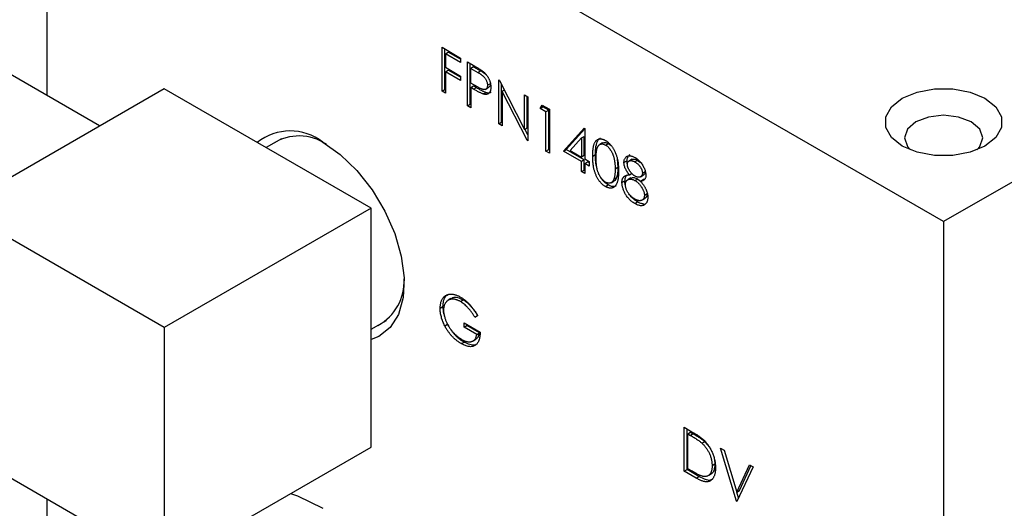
# Model space of a CAD drawing. Header units: inches. Extents: x 5 to 215, y 5 to 165.
# Tile 68 of 74: x 193.44 to 195.97, y 137.8 to 139.06. Entities that reach past the tile are written whole.
import ezdxf

# ---------------------------------------------------------------- set-up
doc = ezdxf.new("R2010")
doc.units = ezdxf.units.IN
doc.header["$LTSCALE"] = 20
doc.header["$MEASUREMENT"] = 0
doc.layers.add('TEXT', color=140, linetype='Continuous', lineweight=25)

msp = doc.modelspace()

# ---------------------------------------------------------------- linework, layer by layer
for p, q in [((198.2845, 139.967), (195.8097, 138.5382)), ((195.8097, 138.5382), (193.5116, 139.8649)), ((193.5116, 139.8649), (193.5116, 138.8616)), ((194.5244, 138.9852), (194.5719, 138.9578)), ((194.5244, 138.8727), (194.5244, 138.9852)), ((194.5315, 138.8768), (194.5315, 138.9811)), ((194.5332, 138.9686), (194.5403, 138.9727)), ((194.5332, 138.9686), (194.5332, 138.934)), ((194.5719, 138.9463), (194.5332, 138.9686)), ((194.5719, 138.9544), (194.5403, 138.9727)), ((193.6467, 138.7835), (193.3759, 138.9399)), ((194.5332, 138.934), (194.5719, 138.9116)), ((194.5719, 138.9578), (194.5719, 138.9463)), ((194.5894, 138.9477), (194.6085, 138.9367)), ((194.5894, 138.8352), (194.5894, 138.9477)), ((194.5965, 138.8393), (194.5965, 138.9436)), ((194.6052, 138.9352), (194.5982, 138.9311)), ((194.6052, 138.9352), (194.623, 138.9249)), ((194.5332, 138.9225), (194.5403, 138.9265)), ((194.5332, 138.9225), (194.5332, 138.8676)), ((194.5719, 138.9001), (194.5332, 138.9225)), ((194.5719, 138.9083), (194.5403, 138.9265)), ((194.5719, 138.9116), (194.5719, 138.9001)), ((194.5982, 138.8936), (194.5982, 138.9311)), ((194.5982, 138.9311), (194.616, 138.9208)), ((194.616, 138.9208), (194.623, 138.9249)), ((194.6152, 138.8835), (194.5982, 138.8936)), ((194.5982, 138.8821), (194.6052, 138.8862)), ((194.6052, 138.8862), (194.6122, 138.8821)), ((194.6477, 138.892), (194.6406, 138.8879)), ((194.6694, 138.9015), (194.6712, 138.9005)), ((194.6694, 138.789), (194.6694, 138.9015)), ((194.6712, 138.9005), (194.7356, 138.7748)), ((194.6764, 138.7931), (194.6764, 138.8903)), ((193.8121, 138.879), (193.2818, 138.5728)), ((194.3424, 138.5728), (193.8121, 138.879)), ((194.5244, 138.8727), (194.5315, 138.8768)), ((194.5332, 138.8676), (194.5244, 138.8727)), ((194.5332, 138.8758), (194.5315, 138.8768)), ((194.5982, 138.8821), (194.5982, 138.8301)), ((194.6051, 138.878), (194.5982, 138.8821)), ((194.6051, 138.878), (194.6122, 138.8821)), ((194.6299, 138.8656), (194.637, 138.8697)), ((194.6349, 138.8771), (194.642, 138.8812)), ((194.6839, 138.8757), (194.6781, 138.8723)), ((194.6781, 138.8723), (194.6781, 138.784)), ((194.7423, 138.7469), (194.6781, 138.8723)), ((194.7356, 138.8633), (194.7443, 138.8583)), ((194.7356, 138.7748), (194.7356, 138.8633)), ((194.7426, 138.7789), (194.7426, 138.8592)), ((194.7443, 138.8583), (194.7443, 138.7458)), ((194.5894, 138.8352), (194.5965, 138.8393)), ((194.5982, 138.8301), (194.5894, 138.8352)), ((194.5982, 138.8383), (194.5965, 138.8393)), ((194.7755, 138.8287), (194.7813, 138.837)), ((194.7755, 138.8287), (194.7826, 138.8328)), ((194.7813, 138.837), (194.7993, 138.8266)), ((194.7826, 138.8328), (194.7843, 138.8352)), ((194.7976, 138.8241), (194.7826, 138.8328)), ((194.7905, 138.8201), (194.7755, 138.8287)), ((194.7976, 138.8241), (194.7905, 138.8201)), ((194.7905, 138.7191), (194.7905, 138.8201)), ((194.7976, 138.7232), (194.7976, 138.8241)), ((194.7993, 138.8266), (194.7993, 138.714)), ((194.6694, 138.789), (194.6764, 138.7931)), ((194.6781, 138.784), (194.6694, 138.789)), ((194.6781, 138.7921), (194.6764, 138.7931)), ((194.7356, 138.7748), (194.7426, 138.7789)), ((194.7443, 138.7609), (194.7368, 138.7755)), ((194.8355, 138.7191), (194.8887, 138.7778)), ((194.8426, 138.7232), (194.8905, 138.7761)), ((194.8817, 138.7528), (194.8888, 138.7569)), ((194.8887, 138.7778), (194.8905, 138.7768)), ((194.8888, 138.708), (194.8888, 138.7569)), ((194.8905, 138.7768), (194.8905, 138.6989)), ((194.1127, 138.7508), (194.0734, 138.7281)), ((194.7423, 138.7469), (194.7443, 138.7481)), ((194.7443, 138.7458), (194.7423, 138.7469)), ((194.8527, 138.7207), (194.8817, 138.7528)), ((194.8817, 138.7528), (194.8817, 138.7039)), ((194.9357, 138.7401), (194.9286, 138.736)), ((194.9433, 138.7347), (194.9504, 138.7388)), ((194.9504, 138.7388), (194.9574, 138.7333)), ((194.7905, 138.7191), (194.7976, 138.7232)), ((194.7993, 138.714), (194.7905, 138.7191)), ((194.7993, 138.7222), (194.7976, 138.7232)), ((194.8355, 138.7191), (194.8426, 138.7232)), ((194.8817, 138.6924), (194.8355, 138.7191)), ((194.8888, 138.6965), (194.8426, 138.7232)), ((194.8527, 138.7207), (194.8817, 138.7039)), ((194.8888, 138.708), (194.8817, 138.7039)), ((194.9104, 138.7061), (194.9175, 138.7101)), ((194.8888, 138.6965), (194.8817, 138.6924)), ((194.8817, 138.6664), (194.8817, 138.6924)), ((194.8888, 138.6705), (194.8888, 138.6965)), ((194.8905, 138.6989), (194.9017, 138.6924)), ((194.8905, 138.6874), (194.8975, 138.6914)), ((194.8905, 138.6874), (194.8905, 138.6614)), ((194.9017, 138.6809), (194.8905, 138.6874)), ((194.9017, 138.689), (194.8975, 138.6914)), ((194.9017, 138.6924), (194.9017, 138.6809)), ((194.9732, 138.6991), (194.975, 138.677)), ((194.9904, 138.6902), (194.9975, 138.6943)), ((195.0114, 138.6981), (195.0044, 138.6941)), ((195.0255, 138.6954), (195.0185, 138.6914)), ((195.0255, 138.6954), (195.0332, 138.6898)), ((194.8817, 138.6664), (194.8888, 138.6705)), ((194.8905, 138.6614), (194.8817, 138.6664)), ((194.8905, 138.6696), (194.8888, 138.6705)), ((194.975, 138.677), (194.9679, 138.6729)), ((195.0046, 138.6582), (195.0117, 138.6623)), ((195.0325, 138.653), (195.0396, 138.6571)), ((195.0379, 138.6629), (195.0449, 138.667)), ((194.943, 138.6282), (194.9501, 138.6322)), ((194.9575, 138.638), (194.9645, 138.6421)), ((194.9713, 138.6509), (194.9642, 138.6468)), ((194.9854, 138.6384), (194.9925, 138.6425)), ((195.0083, 138.6503), (195.0012, 138.6462)), ((195.0261, 138.6475), (195.019, 138.6434)), ((195.0261, 138.6475), (195.033, 138.6421)), ((195.0328, 138.6419), (195.0398, 138.646)), ((195.0429, 138.606), (195.0499, 138.6101)), ((195.0498, 138.6125), (195.0499, 138.6101)), ((195.0184, 138.5847), (195.0254, 138.5888)), ((195.036, 138.593), (195.0431, 138.597)), ((193.8121, 138.2667), (193.2818, 138.5728)), ((194.3424, 138.5728), (193.8121, 138.2667)), ((194.3424, 137.9604), (194.3424, 138.5728)), ((195.8097, 138.5382), (195.8097, 134.4555)), ((194.547, 138.3408), (194.5399, 138.3367)), ((194.5716, 138.3333), (194.5786, 138.3374)), ((194.5265, 138.3199), (194.5195, 138.3158)), ((194.3424, 138.2622), (194.3816, 138.2848)), ((194.5807, 138.279), (194.6219, 138.2552)), ((194.5807, 138.2675), (194.5807, 138.279)), ((194.6081, 138.2934), (194.6152, 138.2975)), ((194.6156, 138.2973), (194.6081, 138.2934)), ((193.8121, 138.2667), (193.8121, 137.6543)), ((194.5314, 138.271), (194.5385, 138.2751)), ((194.5807, 138.2675), (194.5877, 138.2716)), ((194.6131, 138.2487), (194.5807, 138.2675)), ((194.5877, 138.2716), (194.5877, 138.2749)), ((194.6202, 138.2528), (194.5877, 138.2716)), ((194.6131, 138.2487), (194.6202, 138.2528)), ((194.5736, 138.2254), (194.5807, 138.2295)), ((194.6037, 138.2324), (194.6108, 138.2365)), ((195.1451, 138.0109), (195.1648, 137.9995)), ((195.1451, 137.8983), (195.1451, 138.0109)), ((195.1522, 137.9024), (195.1522, 138.0068)), ((195.1539, 137.9943), (195.1609, 137.9984)), ((195.1539, 137.9048), (195.1539, 137.9943)), ((195.1539, 137.9943), (195.1607, 137.9903)), ((195.1678, 137.9944), (195.1607, 137.9903)), ((195.1609, 137.9984), (195.1678, 137.9944)), ((193.2818, 137.9604), (193.8121, 137.6543)), ((193.8121, 137.6543), (194.3424, 137.9604)), ((195.1977, 137.974), (195.1907, 137.9699)), ((195.1977, 137.974), (195.2094, 137.9601)), ((195.2376, 137.9575), (195.2469, 137.9521)), ((195.2788, 137.8212), (195.2376, 137.9575)), ((195.2469, 137.9521), (195.2794, 137.8447)), ((195.2223, 137.9291), (195.2234, 137.9162)), ((195.1451, 137.8983), (195.1522, 137.9024)), ((195.1824, 137.885), (195.1522, 137.9024)), ((195.1651, 137.8984), (195.1539, 137.9048)), ((195.2234, 137.9162), (195.2163, 137.9121)), ((195.2794, 137.8447), (195.3119, 137.9146)), ((195.3213, 137.9092), (195.28, 137.8205)), ((195.2865, 137.8487), (195.316, 137.9122)), ((195.3119, 137.9146), (195.3213, 137.9092)), ((195.1753, 137.8809), (195.1451, 137.8983)), ((195.1753, 137.8809), (195.1824, 137.885)), ((195.2082, 137.8881), (195.2152, 137.8921)), ((195.2794, 137.8447), (195.2865, 137.8487)), ((193.5116, 137.8278), (193.5116, 135.9863)), ((193.5116, 137.8278), (193.5116, 135.7822)), ((195.2844, 137.8299), (195.2799, 137.8449)), ((195.2788, 137.8212), (195.281, 137.8224)), ((195.28, 137.8205), (195.2788, 137.8212))]:
    msp.add_line(p, q)
at = {"flags": 128}
for points in [[(195.7036, 138.8546), (195.7416, 138.8705), (195.7862, 138.8789), (195.8331, 138.8789), (195.8778, 138.8705), (195.9157, 138.8546), (195.9433, 138.8327), (195.9578, 138.8069), (195.9578, 138.7798), (195.9433, 138.7541), (195.9157, 138.7321), (195.8778, 138.7162), (195.8331, 138.7078), (195.7862, 138.7078), (195.7416, 138.7162), (195.7036, 138.7321), (195.676, 138.7541), (195.6615, 138.7798), (195.6615, 138.8069), (195.676, 138.8327), (195.7036, 138.8546)], [(195.8947, 138.722), (195.9025, 138.7307), (195.9102, 138.7529), (195.9025, 138.7752), (195.8807, 138.794), (195.8481, 138.8065), (195.8097, 138.811), (195.7712, 138.8065), (195.7386, 138.794)], [(195.7386, 138.794), (195.7168, 138.7752), (195.7092, 138.7529), (195.7168, 138.7307), (195.7246, 138.722)], [(194.2187, 138.7421), (194.2635, 138.7106), (194.3062, 138.6693), (194.3449, 138.6202), (194.3776, 138.5655), (194.4029, 138.5078), (194.4196, 138.4498), (194.4269, 138.3942), (194.4244, 138.3436), (194.4124, 138.3004), (194.3912, 138.2666), (194.3621, 138.2438), (194.3424, 138.2361)], [(194.1363, 137.8414), (194.1539, 137.8348), (194.2187, 137.8032)]]:
    msp.add_lwpolyline(points, dxfattribs=at)
for centre, radius, start, end in [((194.1354, 138.6353), 0.1354, 52.0507, 128.6209), ((194.1582, 138.6337), 0.1242, 55.9419, 122.6912), ((194.2996, 138.3847), 0.1276, 298.2791, 3.0771)]:
    msp.add_arc(centre, radius, start, end)
for points, knots in [([(194.6085, 138.9367), (194.6098, 138.9359), (194.6123, 138.9345), (194.616, 138.9323), (194.6192, 138.9302), (194.6222, 138.9284), (194.6248, 138.9267), (194.6271, 138.925), (194.629, 138.9236), (194.6302, 138.9226), (194.6307, 138.9222)], [0, 0, 0, 0, 0.176956, 0.339055, 0.486318, 0.618781, 0.735619, 0.838742, 0.926457, 1, 1, 1, 1]), ([(194.616, 138.9208), (194.6168, 138.9204), (194.6184, 138.9194), (194.6207, 138.918), (194.6228, 138.9167), (194.6247, 138.9153), (194.6264, 138.914), (194.628, 138.9128), (194.6294, 138.9116), (194.631, 138.9101), (194.6328, 138.9081), (194.6347, 138.9055), (194.6364, 138.9026), (194.6379, 138.8997), (194.6391, 138.8966), (194.64, 138.8936), (194.6405, 138.8907), (194.6406, 138.8888), (194.6406, 138.8879)], [0, 0, 0, 0, 0.0733423, 0.1414835, 0.2038974, 0.2618148, 0.3140872, 0.3620359, 0.4046698, 0.4425889, 0.5123904, 0.5816462, 0.6500132, 0.7208266, 0.7918025, 0.8607617, 0.9299562, 1, 1, 1, 1]), ([(194.623, 138.9249), (194.628, 138.9223), (194.6339, 138.9192), (194.6388, 138.9131), (194.6396, 138.9121)], [0, 0, 0, 0, 0.836877, 1, 1, 1, 1]), ([(194.6307, 138.9222), (194.6314, 138.9216), (194.6327, 138.9204), (194.6346, 138.9184), (194.6365, 138.9164), (194.6382, 138.9142), (194.6398, 138.912), (194.6414, 138.9096), (194.6428, 138.9071), (194.6442, 138.9046), (194.6454, 138.902), (194.6465, 138.8993), (194.6473, 138.8966), (194.6481, 138.8939), (194.6487, 138.8912), (194.6491, 138.8884), (194.6493, 138.8856), (194.6494, 138.8838), (194.6494, 138.8829)], [0, 0, 0, 0, 0.062481, 0.12349, 0.183411, 0.243153, 0.302127, 0.36171, 0.421842, 0.482932, 0.544552, 0.605681, 0.66768, 0.729984, 0.794551, 0.860346, 0.928907, 1, 1, 1, 1]), ([(194.6406, 138.8879), (194.6406, 138.887), (194.6405, 138.8852), (194.64, 138.8828), (194.6391, 138.8808), (194.6379, 138.8791), (194.6364, 138.8778), (194.6347, 138.877), (194.6326, 138.8767), (194.6307, 138.8767), (194.629, 138.8771), (194.6276, 138.8775), (194.6259, 138.8781), (194.6241, 138.8789), (194.6221, 138.8798), (194.62, 138.8809), (194.6177, 138.8821), (194.616, 138.883), (194.6152, 138.8835)], [0, 0, 0, 0, 0.069889, 0.138362, 0.206026, 0.275616, 0.344915, 0.413493, 0.4836, 0.555873, 0.595122, 0.638417, 0.686772, 0.739425, 0.797504, 0.859966, 0.927462, 1, 1, 1, 1]), ([(194.6494, 138.8829), (194.6494, 138.882), (194.6493, 138.8802), (194.6491, 138.8777), (194.6487, 138.8754), (194.6481, 138.8733), (194.6474, 138.8715), (194.6465, 138.8698), (194.6454, 138.8684), (194.6442, 138.8672), (194.6429, 138.8662), (194.6414, 138.8654), (194.6398, 138.8649), (194.6381, 138.8646), (194.6362, 138.8645), (194.6342, 138.8646), (194.6321, 138.865), (194.6307, 138.8654), (194.6299, 138.8656)], [0, 0, 0, 0, 0.070119, 0.137192, 0.202016, 0.264631, 0.326117, 0.38601, 0.445812, 0.505298, 0.564633, 0.624283, 0.683902, 0.743953, 0.805388, 0.868388, 0.933084, 1, 1, 1, 1]), ([(194.6477, 138.892), (194.6475, 138.8899), (194.6471, 138.8856), (194.6446, 138.8822), (194.6424, 138.8817), (194.6418, 138.8815)], [0, 0, 0, 0, 0.420742, 0.845119, 1, 1, 1, 1]), ([(194.6299, 138.8656), (194.6293, 138.8658), (194.628, 138.8662), (194.6258, 138.8671), (194.6232, 138.8683), (194.6203, 138.8697), (194.617, 138.8714), (194.6134, 138.8734), (194.6094, 138.8756), (194.6066, 138.8772), (194.6051, 138.878)], [0, 0, 0, 0, 0.075173, 0.164746, 0.268017, 0.385912, 0.517789, 0.663691, 0.824413, 1, 1, 1, 1]), ([(194.6122, 138.8821), (194.6136, 138.8813), (194.6164, 138.8797), (194.6204, 138.8775), (194.6241, 138.8755), (194.6274, 138.8738), (194.6303, 138.8724), (194.6328, 138.8712), (194.635, 138.8703), (194.6364, 138.8699), (194.637, 138.8697)], [0, 0, 0, 0, 0.175587, 0.336309, 0.482211, 0.614088, 0.731983, 0.835254, 0.924827, 1, 1, 1, 1]), ([(194.637, 138.8697), (194.6402, 138.8689), (194.6453, 138.8678), (194.6489, 138.8701), (194.6502, 138.8709)], [0, 0, 0, 0, 0.63389, 1, 1, 1, 1]), ([(194.9104, 138.7061), (194.9105, 138.7079), (194.9105, 138.7114), (194.9107, 138.7163), (194.911, 138.7209), (194.9114, 138.7252), (194.912, 138.729), (194.9127, 138.7324), (194.9136, 138.7355), (194.9145, 138.7381), (194.9156, 138.7405), (194.9168, 138.7426), (194.9181, 138.7444), (194.9195, 138.746), (194.921, 138.7473), (194.9226, 138.7485), (194.9243, 138.7493), (194.9262, 138.7499), (194.9281, 138.7503), (194.9301, 138.7504), (194.9321, 138.7503), (194.9342, 138.75), (194.9363, 138.7495), (194.9385, 138.7487), (194.9407, 138.7477), (194.9423, 138.7469), (194.943, 138.7464)], [0, 0, 0, 0, 0.068595, 0.133246, 0.194313, 0.251279, 0.304513, 0.354235, 0.400481, 0.443411, 0.484015, 0.523252, 0.561042, 0.5979, 0.633518, 0.668314, 0.702496, 0.736685, 0.770293, 0.803437, 0.835913, 0.86846, 0.900847, 0.933467, 0.966258, 1, 1, 1, 1]), ([(194.9175, 138.7101), (194.9176, 138.7156), (194.9178, 138.728), (194.921, 138.7424), (194.9259, 138.751), (194.9295, 138.752), (194.9301, 138.7522)], [0, 0, 0, 0, 0.309352, 0.707464, 0.952499, 1, 1, 1, 1]), ([(194.9192, 138.7011), (194.9192, 138.7026), (194.9192, 138.7055), (194.9194, 138.7096), (194.9196, 138.7135), (194.9199, 138.717), (194.9203, 138.7201), (194.9209, 138.7229), (194.9214, 138.7254), (194.9222, 138.7276), (194.923, 138.7294), (194.9238, 138.7311), (194.9248, 138.7326), (194.9259, 138.7338), (194.927, 138.7349), (194.9282, 138.7358), (194.9295, 138.7365), (194.9314, 138.7371), (194.9338, 138.7375), (194.9369, 138.7373), (194.9401, 138.7364), (194.9422, 138.7353), (194.9433, 138.7347)], [0, 0, 0, 0, 0.073302, 0.142286, 0.206253, 0.266017, 0.321612, 0.372532, 0.419497, 0.462398, 0.502825, 0.541489, 0.579034, 0.615143, 0.650298, 0.684912, 0.718701, 0.752189, 0.817245, 0.879117, 0.939613, 1, 1, 1, 1]), ([(194.9357, 138.74), (194.9378, 138.7408), (194.942, 138.7425), (194.9475, 138.7401), (194.9504, 138.7388)], [0, 0, 0, 0, 0.4857, 1, 1, 1, 1]), ([(194.943, 138.7464), (194.9438, 138.746), (194.9453, 138.7451), (194.9476, 138.7434), (194.9498, 138.7417), (194.952, 138.7397), (194.9541, 138.7376), (194.9562, 138.7353), (194.9582, 138.7329), (194.9601, 138.7303), (194.962, 138.7275), (194.9638, 138.7246), (194.9654, 138.7216), (194.967, 138.7184), (194.9684, 138.7151), (194.9698, 138.7116), (194.9711, 138.708), (194.9723, 138.7043), (194.9733, 138.7004), (194.9742, 138.6963), (194.975, 138.692), (194.9756, 138.6875), (194.9761, 138.6829), (194.9764, 138.678), (194.9766, 138.673), (194.9766, 138.6696), (194.9767, 138.6678)], [0, 0, 0, 0, 0.033788, 0.067194, 0.099862, 0.132567, 0.165151, 0.197913, 0.231319, 0.265083, 0.299255, 0.334399, 0.369943, 0.406284, 0.444064, 0.482998, 0.523354, 0.565537, 0.609613, 0.656391, 0.705885, 0.758325, 0.813832, 0.872795, 0.934722, 1, 1, 1, 1]), ([(194.9433, 138.7347), (194.9444, 138.7341), (194.9465, 138.7327), (194.9497, 138.73), (194.9527, 138.7266), (194.9551, 138.7234), (194.957, 138.7206), (194.9583, 138.7184), (194.9596, 138.716), (194.9608, 138.7134), (194.9619, 138.7108), (194.9629, 138.708), (194.9638, 138.705), (194.9647, 138.702), (194.9654, 138.6988), (194.9661, 138.6955), (194.9666, 138.692), (194.9671, 138.6884), (194.9675, 138.6848), (194.9677, 138.6809), (194.9679, 138.677), (194.9679, 138.6743), (194.9679, 138.6729)], [0, 0, 0, 0, 0.059689, 0.119507, 0.181075, 0.246162, 0.279894, 0.314468, 0.350403, 0.387474, 0.426147, 0.466624, 0.508745, 0.553328, 0.600058, 0.649177, 0.700552, 0.754894, 0.811825, 0.871514, 0.934319, 1, 1, 1, 1]), ([(194.943, 138.6282), (194.9423, 138.6286), (194.9407, 138.6295), (194.9385, 138.6311), (194.9363, 138.6329), (194.9342, 138.6348), (194.9321, 138.6368), (194.9301, 138.6391), (194.9281, 138.6415), (194.9262, 138.644), (194.9244, 138.6467), (194.9227, 138.6495), (194.9211, 138.6525), (194.9196, 138.6556), (194.9182, 138.6588), (194.9169, 138.6622), (194.9157, 138.6657), (194.9146, 138.6693), (194.9136, 138.6731), (194.9127, 138.6772), (194.912, 138.6814), (194.9115, 138.6859), (194.911, 138.6906), (194.9107, 138.6956), (194.9105, 138.7008), (194.9105, 138.7043), (194.9104, 138.7061)], [0, 0, 0, 0, 0.033787, 0.066622, 0.099285, 0.131361, 0.163585, 0.196104, 0.228902, 0.262158, 0.295991, 0.330218, 0.36506, 0.400951, 0.43762, 0.475708, 0.515381, 0.556414, 0.599765, 0.646424, 0.696431, 0.749782, 0.806573, 0.867436, 0.931887, 1, 1, 1, 1]), ([(194.9208, 138.6783), (194.9204, 138.6796), (194.917, 138.691), (194.9173, 138.7012), (194.9175, 138.7101)], [0, 0, 0, 0, 0.1223844, 1, 1, 1, 1]), ([(194.9904, 138.6902), (194.9904, 138.6914), (194.9905, 138.6938), (194.9913, 138.6969), (194.9925, 138.6997), (194.9941, 138.7022), (194.9962, 138.7043), (194.9986, 138.7058), (195.0014, 138.7067), (195.0045, 138.7071), (195.0079, 138.7069), (195.0115, 138.706), (195.0152, 138.7047), (195.0177, 138.7033), (195.0189, 138.7026)], [0, 0, 0, 0, 0.074058, 0.14887, 0.226668, 0.307735, 0.391157, 0.473929, 0.557928, 0.644989, 0.733364, 0.821092, 0.909287, 1, 1, 1, 1]), ([(195.0056, 138.7096), (195.0036, 138.7082), (194.9999, 138.7056), (194.9977, 138.6995), (194.9975, 138.6955), (194.9975, 138.6943)], [0, 0, 0, 0, 0.456315, 0.831416, 1, 1, 1, 1]), ([(194.9433, 138.6395), (194.9422, 138.6402), (194.9401, 138.6416), (194.9369, 138.6444), (194.9339, 138.6477), (194.9314, 138.6509), (194.9296, 138.6537), (194.9282, 138.6559), (194.927, 138.6582), (194.9258, 138.6606), (194.9248, 138.6631), (194.9238, 138.6657), (194.9229, 138.6684), (194.9221, 138.6712), (194.9214, 138.6742), (194.9208, 138.6773), (194.9203, 138.6807), (194.9199, 138.6844), (194.9196, 138.6882), (194.9194, 138.6923), (194.9192, 138.6966), (194.9192, 138.6996), (194.9192, 138.7011)], [0, 0, 0, 0, 0.060034, 0.120278, 0.182348, 0.247919, 0.281641, 0.315701, 0.350322, 0.385703, 0.421819, 0.459196, 0.497866, 0.538301, 0.58121, 0.628183, 0.679403, 0.734699, 0.794074, 0.858416, 0.927049, 1, 1, 1, 1]), ([(195.0046, 138.6582), (195.0035, 138.6595), (195.0013, 138.6622), (194.9984, 138.6664), (194.9959, 138.6706), (194.9939, 138.6747), (194.9923, 138.6788), (194.9912, 138.6828), (194.9905, 138.6866), (194.9904, 138.689), (194.9904, 138.6902)], [0, 0, 0, 0, 0.14586, 0.282426, 0.41085, 0.535029, 0.654701, 0.770133, 0.884556, 1, 1, 1, 1]), ([(194.9975, 138.6943), (194.9975, 138.6914), (194.9975, 138.6885), (194.9988, 138.6853), (194.9988, 138.6852)], [0, 0, 0, 0, 0.974853, 1, 1, 1, 1]), ([(194.9991, 138.685), (194.9991, 138.6856), (194.9992, 138.6868), (194.9995, 138.6883), (194.9999, 138.6897), (195.0005, 138.6909), (195.0013, 138.692), (195.0022, 138.6929), (195.0033, 138.6936), (195.0046, 138.6942), (195.006, 138.6946), (195.0075, 138.6948), (195.0091, 138.6947), (195.0108, 138.6945), (195.0126, 138.694), (195.0145, 138.6934), (195.0164, 138.6925), (195.0178, 138.6917), (195.0185, 138.6914)], [0, 0, 0, 0, 0.055928, 0.110562, 0.164473, 0.219008, 0.274886, 0.332172, 0.391956, 0.455348, 0.52037, 0.584969, 0.649345, 0.715975, 0.783553, 0.852791, 0.924757, 1, 1, 1, 1]), ([(195.0188, 138.6551), (195.0182, 138.6555), (195.0169, 138.6563), (195.015, 138.6576), (195.0132, 138.6591), (195.0114, 138.6608), (195.0097, 138.6626), (195.0081, 138.6645), (195.0065, 138.6666), (195.005, 138.6688), (195.0037, 138.671), (195.0024, 138.6732), (195.0014, 138.6753), (195.0006, 138.6774), (194.9999, 138.6794), (194.9995, 138.6814), (194.9992, 138.6832), (194.9992, 138.6844), (194.9991, 138.685)], [0, 0, 0, 0, 0.069169, 0.136708, 0.203117, 0.268916, 0.334646, 0.399903, 0.467099, 0.535245, 0.602445, 0.665185, 0.725502, 0.78249, 0.838076, 0.892174, 0.945436, 1, 1, 1, 1]), ([(195.0116, 138.6978), (195.0124, 138.6982), (195.0148, 138.6994), (195.0198, 138.6984), (195.0237, 138.6964), (195.0255, 138.6954)], [0, 0, 0, 0, 0.222229, 0.638188, 1, 1, 1, 1]), ([(195.0185, 138.6914), (195.0192, 138.6909), (195.0207, 138.69), (195.0229, 138.6885), (195.0249, 138.6869), (195.0268, 138.6853), (195.0285, 138.6835), (195.0301, 138.6816), (195.0316, 138.6796), (195.0329, 138.6776), (195.034, 138.6756), (195.0351, 138.6736), (195.0359, 138.6717), (195.0366, 138.6698), (195.0372, 138.668), (195.0376, 138.6662), (195.0378, 138.6645), (195.0378, 138.6634), (195.0379, 138.6629)], [0, 0, 0, 0, 0.084513, 0.163644, 0.238615, 0.309808, 0.378004, 0.443951, 0.50748, 0.569985, 0.631231, 0.689153, 0.743752, 0.796938, 0.848916, 0.898966, 0.949098, 1, 1, 1, 1]), ([(195.0189, 138.7026), (195.0202, 138.7019), (195.0226, 138.7004), (195.0262, 138.6975), (195.0297, 138.6943), (195.0329, 138.6906), (195.036, 138.6867), (195.0387, 138.6826), (195.041, 138.6783), (195.043, 138.674), (195.0446, 138.6696), (195.0457, 138.6654), (195.0465, 138.6613), (195.0466, 138.6587), (195.0466, 138.6575)], [0, 0, 0, 0, 0.08941, 0.176306, 0.262626, 0.349446, 0.435498, 0.518928, 0.601355, 0.684256, 0.765807, 0.844877, 0.92228, 1, 1, 1, 1]), ([(194.9767, 138.6678), (194.9766, 138.6661), (194.9766, 138.6628), (194.9764, 138.658), (194.9761, 138.6536), (194.9756, 138.6495), (194.975, 138.6458), (194.9742, 138.6424), (194.9734, 138.6393), (194.9723, 138.6366), (194.9712, 138.6342), (194.9699, 138.6321), (194.9686, 138.6302), (194.9671, 138.6286), (194.9655, 138.6272), (194.9638, 138.6261), (194.9621, 138.6252), (194.9602, 138.6246), (194.9582, 138.6243), (194.9562, 138.6241), (194.9541, 138.6242), (194.952, 138.6245), (194.9499, 138.6251), (194.9476, 138.6259), (194.9453, 138.6269), (194.9438, 138.6277), (194.943, 138.6282)], [0, 0, 0, 0, 0.065063, 0.126773, 0.185516, 0.240765, 0.29298, 0.34225, 0.388919, 0.432776, 0.474628, 0.514775, 0.553606, 0.591426, 0.628028, 0.663804, 0.698984, 0.733591, 0.767628, 0.801208, 0.834264, 0.866981, 0.89972, 0.932702, 0.966176, 1, 1, 1, 1]), ([(194.9679, 138.6729), (194.9679, 138.6716), (194.9679, 138.6689), (194.9677, 138.6651), (194.9674, 138.6615), (194.967, 138.6581), (194.9665, 138.655), (194.9659, 138.652), (194.9651, 138.6493), (194.9645, 138.6476), (194.9642, 138.6468)], [0, 0, 0, 0, 0.141157, 0.277773, 0.409244, 0.535676, 0.657497, 0.775458, 0.889412, 1, 1, 1, 1]), ([(194.975, 138.677), (194.975, 138.6757), (194.9749, 138.673), (194.9748, 138.6692), (194.9745, 138.6656), (194.9741, 138.6622), (194.9736, 138.6591), (194.9729, 138.6561), (194.9722, 138.6534), (194.9716, 138.6517), (194.9713, 138.6509)], [0, 0, 0, 0, 0.141157, 0.277773, 0.409244, 0.535676, 0.657497, 0.775458, 0.889412, 1, 1, 1, 1]), ([(194.9854, 138.6384), (194.9854, 138.6392), (194.9854, 138.6408), (194.9857, 138.6429), (194.986, 138.645), (194.9865, 138.6469), (194.9871, 138.6486), (194.9879, 138.6502), (194.9889, 138.6517), (194.9899, 138.6531), (194.9911, 138.6542), (194.9925, 138.6553), (194.9941, 138.6561), (194.9959, 138.6568), (194.9978, 138.6575), (194.9999, 138.6578), (195.0022, 138.6581), (195.0038, 138.6582), (195.0046, 138.6582)], [0, 0, 0, 0, 0.058854, 0.116315, 0.172675, 0.22878, 0.28458, 0.340257, 0.39663, 0.453507, 0.512318, 0.572648, 0.636022, 0.702363, 0.771483, 0.844184, 0.92007, 1, 1, 1, 1]), ([(194.9972, 138.6566), (194.9964, 138.6559), (194.9939, 138.6536), (194.9927, 138.6481), (194.9925, 138.6437), (194.9925, 138.6425)], [0, 0, 0, 0, 0.242723, 0.79819, 1, 1, 1, 1]), ([(195.0379, 138.6629), (195.0378, 138.6622), (195.0378, 138.6606), (195.0373, 138.6586), (195.0364, 138.6568), (195.0354, 138.6552), (195.034, 138.6539), (195.0324, 138.6529), (195.0305, 138.6523), (195.0284, 138.6521), (195.0261, 138.6523), (195.0237, 138.6529), (195.0213, 138.6537), (195.0196, 138.6546), (195.0188, 138.6551)], [0, 0, 0, 0, 0.071443, 0.144646, 0.220858, 0.302293, 0.385924, 0.469194, 0.554666, 0.643442, 0.733162, 0.821506, 0.91031, 1, 1, 1, 1]), ([(195.0466, 138.6575), (195.0466, 138.6563), (195.0465, 138.6539), (195.0458, 138.6508), (195.0447, 138.6482), (195.0432, 138.646), (195.0412, 138.6442), (195.0388, 138.643), (195.036, 138.6422), (195.0339, 138.642), (195.0328, 138.6419)], [0, 0, 0, 0, 0.121904, 0.2394126, 0.3554101, 0.4720907, 0.592859, 0.7187035, 0.8548924, 1, 1, 1, 1]), ([(195.0449, 138.667), (195.0447, 138.6652), (195.0442, 138.6616), (195.0421, 138.6584), (195.0401, 138.6577), (195.0394, 138.6574)], [0, 0, 0, 0, 0.400615, 0.788384, 1, 1, 1, 1]), ([(194.9501, 138.6322), (194.9466, 138.6347), (194.9398, 138.6395), (194.9331, 138.6474), (194.9308, 138.652), (194.9308, 138.6521)], [0, 0, 0, 0, 0.492034, 0.97954, 1, 1, 1, 1]), ([(194.9642, 138.6468), (194.964, 138.6461), (194.9635, 138.6449), (194.9626, 138.6432), (194.9617, 138.6417), (194.9606, 138.6404), (194.9595, 138.6393), (194.9583, 138.6384), (194.957, 138.6377), (194.9552, 138.6371), (194.9528, 138.6367), (194.9497, 138.637), (194.9465, 138.6378), (194.9444, 138.639), (194.9433, 138.6395)], [0, 0, 0, 0, 0.075949, 0.148549, 0.218996, 0.286119, 0.351826, 0.416074, 0.478265, 0.540325, 0.660405, 0.774606, 0.887187, 1, 1, 1, 1]), ([(194.9709, 138.6302), (194.9708, 138.6302), (194.9686, 138.6279), (194.9618, 138.6277), (194.9544, 138.6298), (194.9506, 138.632), (194.9501, 138.6322)], [0, 0, 0, 0, 0.0050095, 0.5025949, 0.9372568, 1, 1, 1, 1]), ([(194.9713, 138.6509), (194.9699, 138.6473), (194.9683, 138.6434), (194.9648, 138.6424), (194.9644, 138.6423)], [0, 0, 0, 0, 0.888452, 1, 1, 1, 1]), ([(195.0184, 138.5847), (195.0171, 138.5855), (195.0145, 138.587), (195.0108, 138.5896), (195.0073, 138.5925), (195.0041, 138.5955), (195.0011, 138.5988), (194.9984, 138.6022), (194.9959, 138.6059), (194.9937, 138.6097), (194.9918, 138.6135), (194.9901, 138.6173), (194.9887, 138.6211), (194.9874, 138.6247), (194.9865, 138.6283), (194.9859, 138.6318), (194.9855, 138.6352), (194.9854, 138.6373), (194.9854, 138.6384)], [0, 0, 0, 0, 0.078556, 0.152863, 0.22356, 0.290375, 0.355403, 0.418291, 0.480389, 0.543073, 0.604924, 0.664398, 0.721943, 0.778375, 0.83383, 0.888861, 0.944089, 1, 1, 1, 1]), ([(194.9943, 138.6311), (194.9939, 138.6323), (194.9925, 138.6363), (194.9925, 138.64), (194.9925, 138.6425)], [0, 0, 0, 0, 0.303051, 1, 1, 1, 1]), ([(194.9941, 138.633), (194.9942, 138.6338), (194.9942, 138.6354), (194.9946, 138.6376), (194.9951, 138.6396), (194.9959, 138.6413), (194.9969, 138.6429), (194.9981, 138.6442), (194.9996, 138.6454), (195.0013, 138.6463), (195.0031, 138.647), (195.0051, 138.6473), (195.0071, 138.6474), (195.0093, 138.6472), (195.0116, 138.6467), (195.014, 138.6459), (195.0165, 138.6449), (195.0182, 138.6439), (195.019, 138.6434)], [0, 0, 0, 0, 0.0579206, 0.1148778, 0.1710008, 0.2278849, 0.2851509, 0.3444173, 0.4055766, 0.4699497, 0.5350162, 0.5994716, 0.6639182, 0.7284648, 0.7935026, 0.8601882, 0.9287313, 1, 1, 1, 1]), ([(195.0185, 138.5962), (195.0173, 138.5969), (195.015, 138.5982), (195.0117, 138.6007), (195.0086, 138.6034), (195.0057, 138.6063), (195.0031, 138.6095), (195.0008, 138.6128), (194.9988, 138.6162), (194.9971, 138.6197), (194.9958, 138.6232), (194.9949, 138.6267), (194.9943, 138.63), (194.9942, 138.632), (194.9941, 138.633)], [0, 0, 0, 0, 0.099873, 0.195097, 0.285403, 0.373284, 0.457583, 0.538851, 0.618081, 0.697677, 0.775529, 0.851404, 0.925102, 1, 1, 1, 1]), ([(195.0085, 138.6499), (195.0098, 138.6505), (195.0133, 138.6522), (195.0197, 138.6508), (195.0243, 138.6484), (195.0261, 138.6475)], [0, 0, 0, 0, 0.28408, 0.720712, 1, 1, 1, 1]), ([(195.019, 138.6434), (195.0198, 138.6429), (195.0214, 138.642), (195.0238, 138.6403), (195.026, 138.6384), (195.0282, 138.6364), (195.0302, 138.6342), (195.0322, 138.6318), (195.0341, 138.6292), (195.0359, 138.6265), (195.0375, 138.6238), (195.0389, 138.6211), (195.0401, 138.6184), (195.0412, 138.6158), (195.0419, 138.6132), (195.0425, 138.6107), (195.0428, 138.6083), (195.0428, 138.6068), (195.0429, 138.606)], [0, 0, 0, 0, 0.069643, 0.136952, 0.202995, 0.267775, 0.332398, 0.396936, 0.461997, 0.528608, 0.594093, 0.656546, 0.716174, 0.774225, 0.830819, 0.886937, 0.942661, 1, 1, 1, 1]), ([(195.0328, 138.6419), (195.0336, 138.641), (195.0351, 138.6391), (195.0373, 138.6364), (195.0394, 138.6336), (195.0413, 138.6309), (195.043, 138.6283), (195.0445, 138.6256), (195.0459, 138.6231), (195.0471, 138.6205), (195.0482, 138.618), (195.0491, 138.6156), (195.0499, 138.6131), (195.0505, 138.6107), (195.051, 138.6083), (195.0514, 138.6058), (195.0515, 138.6035), (195.0516, 138.6019), (195.0516, 138.6011)], [0, 0, 0, 0, 0.079525, 0.1551, 0.22722, 0.295911, 0.362056, 0.42552, 0.485813, 0.544495, 0.60146, 0.657841, 0.713974, 0.769468, 0.82613, 0.882885, 0.940701, 1, 1, 1, 1]), ([(195.043, 138.6467), (195.0424, 138.6465), (195.0415, 138.6461), (195.0403, 138.646), (195.0398, 138.646)], [0, 0, 0, 0, 0.598621, 1, 1, 1, 1]), ([(195.0254, 138.5888), (195.0207, 138.592), (195.0129, 138.5972), (195.0053, 138.6057), (195.0032, 138.6097), (195.0032, 138.6098)], [0, 0, 0, 0, 0.600959, 0.991127, 1, 1, 1, 1]), ([(195.0429, 138.606), (195.0428, 138.6052), (195.0428, 138.6037), (195.0425, 138.6016), (195.042, 138.5996), (195.0412, 138.5979), (195.0403, 138.5964), (195.0391, 138.5951), (195.0378, 138.5939), (195.0363, 138.593), (195.0346, 138.5923), (195.0327, 138.592), (195.0307, 138.5919), (195.0285, 138.5921), (195.0262, 138.5927), (195.0237, 138.5935), (195.0211, 138.5947), (195.0194, 138.5956), (195.0185, 138.5962)], [0, 0, 0, 0, 0.057448, 0.113333, 0.168885, 0.224093, 0.280066, 0.337966, 0.397798, 0.459632, 0.522821, 0.585875, 0.649687, 0.714433, 0.781173, 0.850839, 0.923441, 1, 1, 1, 1]), ([(195.0499, 138.6101), (195.0497, 138.6075), (195.0491, 138.6024), (195.0461, 138.5984), (195.0437, 138.5976), (195.043, 138.5974)], [0, 0, 0, 0, 0.431906, 0.837101, 1, 1, 1, 1]), ([(195.0442, 138.5821), (195.0434, 138.5816), (195.0419, 138.5805), (195.0393, 138.5795), (195.0364, 138.579), (195.0332, 138.5791), (195.0299, 138.5797), (195.0262, 138.5808), (195.0224, 138.5825), (195.0197, 138.5839), (195.0184, 138.5847)], [0, 0, 0, 0, 0.119283, 0.237093, 0.354796, 0.474576, 0.59746, 0.724926, 0.858883, 1, 1, 1, 1]), ([(195.0424, 138.5832), (195.0417, 138.5831), (195.0399, 138.5832), (195.0369, 138.5838), (195.0333, 138.5849), (195.0294, 138.5866), (195.0268, 138.588), (195.0254, 138.5888)], [0.3944076, 0.3944076, 0.3944076, 0.3944076, 0.4745763, 0.5974601, 0.7249262, 0.8588832, 1, 1, 1, 1]), ([(195.0516, 138.6011), (195.0516, 138.6001), (195.0515, 138.5979), (195.0512, 138.595), (195.0506, 138.5922), (195.0498, 138.5897), (195.0488, 138.5875), (195.0475, 138.5854), (195.046, 138.5836), (195.0448, 138.5826), (195.0442, 138.5821)], [0, 0, 0, 0, 0.128158, 0.253673, 0.377325, 0.499385, 0.622918, 0.745839, 0.871395, 1, 1, 1, 1]), ([(194.5195, 138.3158), (194.5195, 138.3172), (194.5195, 138.3198), (194.5199, 138.3235), (194.5204, 138.327), (194.5211, 138.3303), (194.5221, 138.3335), (194.5233, 138.3364), (194.5246, 138.3392), (194.5262, 138.3417), (194.528, 138.344), (194.53, 138.3461), (194.5321, 138.3478), (194.5343, 138.3493), (194.5368, 138.3505), (194.5393, 138.3515), (194.5421, 138.3521), (194.545, 138.3525), (194.548, 138.3525), (194.5511, 138.3523), (194.5543, 138.3518), (194.5576, 138.351), (194.5611, 138.3499), (194.5646, 138.3484), (194.5682, 138.3468), (194.5706, 138.3454), (194.5719, 138.3447)], [0, 0, 0, 0, 0.0420394, 0.0835445, 0.1246431, 0.1653031, 0.2061707, 0.2469707, 0.2883293, 0.3299865, 0.3717975, 0.4127376, 0.4534593, 0.4940013, 0.5343807, 0.5749515, 0.6158917, 0.6572496, 0.6990066, 0.7404863, 0.7823252, 0.8245675, 0.8670412, 0.9104995, 0.9546192, 1, 1, 1, 1]), ([(194.5265, 138.3199), (194.5269, 138.3252), (194.5277, 138.3357), (194.533, 138.3473), (194.5391, 138.3509), (194.5418, 138.3525)], [0, 0, 0, 0, 0.355322, 0.711638, 1, 1, 1, 1]), ([(194.5716, 138.3333), (194.5706, 138.3338), (194.5687, 138.3349), (194.5659, 138.3362), (194.5632, 138.3373), (194.5604, 138.3382), (194.5577, 138.3388), (194.555, 138.3393), (194.5524, 138.3395), (194.5498, 138.3395), (194.5473, 138.3392), (194.545, 138.3388), (194.5427, 138.3381), (194.5407, 138.3372), (194.5388, 138.336), (194.5369, 138.3347), (194.5353, 138.3331), (194.5338, 138.3312), (194.5325, 138.3292), (194.5314, 138.3271), (194.5304, 138.3248), (194.5296, 138.3224), (194.529, 138.3198), (194.5285, 138.3171), (194.5283, 138.3142), (194.5282, 138.3122), (194.5282, 138.3112)], [0, 0, 0, 0, 0.042841, 0.085571, 0.127719, 0.170068, 0.212787, 0.255482, 0.298877, 0.342861, 0.386528, 0.429532, 0.471886, 0.513729, 0.555082, 0.596535, 0.63812, 0.679822, 0.721331, 0.761888, 0.802199, 0.841806, 0.88106, 0.920633, 0.960101, 1, 1, 1, 1]), ([(194.5786, 138.3374), (194.5739, 138.3396), (194.5644, 138.3439), (194.5534, 138.3443), (194.5488, 138.3411), (194.5474, 138.3401)], [0, 0, 0, 0, 0.40963, 0.819668, 1, 1, 1, 1]), ([(194.6081, 138.2934), (194.6068, 138.2957), (194.6041, 138.3002), (194.5997, 138.3065), (194.5952, 138.3123), (194.5905, 138.3177), (194.5857, 138.3225), (194.5809, 138.3268), (194.5762, 138.3304), (194.5731, 138.3324), (194.5716, 138.3333)], [0, 0, 0, 0, 0.136144, 0.269043, 0.398517, 0.5271, 0.652283, 0.77168, 0.887495, 1, 1, 1, 1]), ([(194.5719, 138.3447), (194.5729, 138.3441), (194.5749, 138.3429), (194.5778, 138.3409), (194.5808, 138.3388), (194.5837, 138.3366), (194.5865, 138.3342), (194.5893, 138.3317), (194.5921, 138.329), (194.5948, 138.3262), (194.5974, 138.3233), (194.6001, 138.3201), (194.6027, 138.3168), (194.6054, 138.3133), (194.608, 138.3096), (194.6105, 138.3056), (194.6131, 138.3016), (194.6148, 138.2987), (194.6156, 138.2973)], [0, 0, 0, 0, 0.061617, 0.122179, 0.182216, 0.241864, 0.30096, 0.359969, 0.419033, 0.478069, 0.537993, 0.59896, 0.661321, 0.725248, 0.79122, 0.858746, 0.928318, 1, 1, 1, 1]), ([(194.6152, 138.2975), (194.6139, 138.2998), (194.6112, 138.3042), (194.6068, 138.3105), (194.6023, 138.3164), (194.5975, 138.3218), (194.5928, 138.3266), (194.588, 138.3309), (194.5833, 138.3345), (194.5802, 138.3364), (194.5786, 138.3374)], [0, 0, 0, 0, 0.136144, 0.269043, 0.398517, 0.5271, 0.652283, 0.77168, 0.887495, 1, 1, 1, 1]), ([(194.5314, 138.271), (194.5304, 138.273), (194.5286, 138.2768), (194.5261, 138.2825), (194.5241, 138.2882), (194.5224, 138.2939), (194.5211, 138.2995), (194.5201, 138.305), (194.5196, 138.3105), (194.5195, 138.314), (194.5195, 138.3158)], [0, 0, 0, 0, 0.127896, 0.253668, 0.376738, 0.499344, 0.621999, 0.745699, 0.871345, 1, 1, 1, 1]), ([(194.5265, 138.3199), (194.5267, 138.3143), (194.5268, 138.3066), (194.5297, 138.2983), (194.5304, 138.2962)], [0, 0, 0, 0, 0.743479, 1, 1, 1, 1]), ([(194.5282, 138.3112), (194.5282, 138.3102), (194.5283, 138.3081), (194.5285, 138.3048), (194.529, 138.3015), (194.5297, 138.2981), (194.5305, 138.2947), (194.5316, 138.2911), (194.5328, 138.2875), (194.5342, 138.2839), (194.5358, 138.2802), (194.5375, 138.2766), (194.5394, 138.2731), (194.5414, 138.2696), (194.5436, 138.2662), (194.5459, 138.2629), (194.5484, 138.2596), (194.551, 138.2564), (194.5537, 138.2534), (194.5564, 138.2504), (194.5593, 138.2477), (194.5622, 138.2451), (194.5651, 138.2427), (194.5682, 138.2405), (194.5712, 138.2383), (194.5733, 138.2371), (194.5744, 138.2365)], [0, 0, 0, 0, 0.038994, 0.077882, 0.116652, 0.155416, 0.194618, 0.234261, 0.274547, 0.315667, 0.35702, 0.398083, 0.439098, 0.479833, 0.521274, 0.562841, 0.605292, 0.648409, 0.691727, 0.735149, 0.778369, 0.821661, 0.865524, 0.909731, 0.954523, 1, 1, 1, 1]), ([(194.5736, 138.2254), (194.5725, 138.226), (194.5703, 138.2273), (194.5671, 138.2294), (194.564, 138.2316), (194.561, 138.234), (194.5581, 138.2364), (194.5552, 138.239), (194.5524, 138.2417), (194.5497, 138.2445), (194.5471, 138.2474), (194.5446, 138.2504), (194.5422, 138.2536), (194.5399, 138.2568), (194.5376, 138.2602), (194.5354, 138.2637), (194.5334, 138.2673), (194.5321, 138.2698), (194.5314, 138.271)], [0, 0, 0, 0, 0.069237, 0.136557, 0.202094, 0.266464, 0.329769, 0.391879, 0.453271, 0.514115, 0.57439, 0.634142, 0.693923, 0.754152, 0.81447, 0.875661, 0.937348, 1, 1, 1, 1]), ([(194.5385, 138.2751), (194.5391, 138.2739), (194.5404, 138.2714), (194.5425, 138.2678), (194.5447, 138.2643), (194.5469, 138.2609), (194.5493, 138.2576), (194.5517, 138.2545), (194.5542, 138.2515), (194.5568, 138.2485), (194.5595, 138.2458), (194.5623, 138.2431), (194.5651, 138.2405), (194.5681, 138.238), (194.5711, 138.2357), (194.5742, 138.2335), (194.5774, 138.2314), (194.5796, 138.2301), (194.5807, 138.2295)], [0, 0, 0, 0, 0.062652, 0.124339, 0.18553, 0.245848, 0.306077, 0.365858, 0.42561, 0.485885, 0.546729, 0.608121, 0.670231, 0.733536, 0.797906, 0.863443, 0.930763, 1, 1, 1, 1]), ([(194.6219, 138.2552), (194.6218, 138.2531), (194.6217, 138.2489), (194.6211, 138.2432), (194.62, 138.238), (194.6186, 138.2334), (194.6167, 138.2293), (194.6145, 138.2258), (194.6118, 138.223), (194.6087, 138.2206), (194.6053, 138.219), (194.6016, 138.2179), (194.5976, 138.2175), (194.5933, 138.2178), (194.5888, 138.2187), (194.584, 138.2203), (194.5789, 138.2225), (194.5754, 138.2244), (194.5736, 138.2254)], [0, 0, 0, 0, 0.071272, 0.139493, 0.204635, 0.267406, 0.328446, 0.388397, 0.447734, 0.507392, 0.566768, 0.625478, 0.684067, 0.743248, 0.804033, 0.866499, 0.931723, 1, 1, 1, 1]), ([(194.6104, 138.2371), (194.6127, 138.2384), (194.6178, 138.2414), (194.6194, 138.2488), (194.6202, 138.2528)], [0, 0, 0, 0, 0.448378, 1, 1, 1, 1]), ([(194.5744, 138.2365), (194.5756, 138.2358), (194.5781, 138.2344), (194.5818, 138.2328), (194.5853, 138.2315), (194.5886, 138.2306), (194.5918, 138.2301), (194.5949, 138.23), (194.5978, 138.2303), (194.6005, 138.231), (194.603, 138.232), (194.6053, 138.2334), (194.6073, 138.2351), (194.6091, 138.2371), (194.6105, 138.2395), (194.6117, 138.2423), (194.6126, 138.2453), (194.613, 138.2476), (194.6131, 138.2487)], [0, 0, 0, 0, 0.07063, 0.138694, 0.204918, 0.269441, 0.332636, 0.395302, 0.457764, 0.520657, 0.582852, 0.643315, 0.70258, 0.760908, 0.81949, 0.878269, 0.938491, 1, 1, 1, 1]), ([(194.6147, 138.2253), (194.6137, 138.2244), (194.6098, 138.2209), (194.5991, 138.2215), (194.5882, 138.2253), (194.5821, 138.2287), (194.5807, 138.2295)], [0, 0, 0, 0, 0.121386, 0.51057, 0.889689, 1, 1, 1, 1]), ([(195.1648, 137.9995), (195.1665, 137.9985), (195.1698, 137.9966), (195.1746, 137.9936), (195.179, 137.9908), (195.1831, 137.988), (195.1868, 137.9853), (195.1901, 137.9827), (195.193, 137.9802), (195.1949, 137.9784), (195.1957, 137.9776)], [0, 0, 0, 0, 0.164289, 0.317406, 0.458844, 0.589367, 0.707831, 0.81577, 0.91288, 1, 1, 1, 1]), ([(195.1607, 137.9903), (195.1624, 137.9893), (195.1656, 137.9875), (195.1703, 137.9846), (195.1746, 137.9819), (195.1785, 137.9793), (195.1821, 137.9768), (195.1853, 137.9744), (195.1881, 137.9722), (195.1898, 137.9706), (195.1907, 137.9699)], [0, 0, 0, 0, 0.167024, 0.32181, 0.464407, 0.594889, 0.713417, 0.820715, 0.915681, 1, 1, 1, 1]), ([(195.1678, 137.9944), (195.1695, 137.9934), (195.1727, 137.9915), (195.1774, 137.9887), (195.1817, 137.986), (195.1856, 137.9834), (195.1892, 137.9809), (195.1923, 137.9785), (195.1952, 137.9762), (195.1969, 137.9747), (195.1977, 137.974)], [0, 0, 0, 0, 0.167024, 0.32181, 0.464407, 0.594889, 0.713417, 0.820715, 0.915681, 1, 1, 1, 1]), ([(195.1957, 137.9776), (195.1968, 137.9764), (195.1991, 137.9742), (195.2022, 137.9705), (195.2052, 137.9667), (195.2081, 137.9627), (195.2106, 137.9586), (195.2131, 137.9543), (195.2153, 137.9498), (195.2173, 137.9452), (195.2192, 137.9406), (195.2208, 137.9359), (195.2221, 137.9311), (195.2232, 137.9263), (195.224, 137.9215), (195.2246, 137.9167), (195.225, 137.9118), (195.2251, 137.9086), (195.2251, 137.907)], [0, 0, 0, 0, 0.061545, 0.121694, 0.181155, 0.239875, 0.298702, 0.357647, 0.417605, 0.478494, 0.540407, 0.602345, 0.665004, 0.728559, 0.793651, 0.860534, 0.929236, 1, 1, 1, 1]), ([(195.1907, 137.9699), (195.1917, 137.9689), (195.1936, 137.9671), (195.1964, 137.9641), (195.199, 137.9609), (195.2015, 137.9577), (195.2037, 137.9543), (195.2058, 137.9508), (195.2078, 137.9472), (195.2096, 137.9434), (195.2112, 137.9396), (195.2125, 137.9357), (195.2137, 137.9318), (195.2147, 137.9279), (195.2154, 137.924), (195.2159, 137.92), (195.2163, 137.916), (195.2163, 137.9134), (195.2163, 137.9121)], [0, 0, 0, 0, 0.063993, 0.12592, 0.186874, 0.246558, 0.305884, 0.365135, 0.425, 0.485666, 0.546916, 0.608206, 0.669976, 0.732826, 0.796774, 0.862187, 0.929849, 1, 1, 1, 1]), ([(195.2251, 137.907), (195.2251, 137.9056), (195.225, 137.9029), (195.2247, 137.8991), (195.2243, 137.8954), (195.2236, 137.892), (195.2227, 137.8888), (195.2216, 137.8859), (195.2204, 137.8832), (195.2189, 137.8808), (195.2174, 137.8786), (195.2156, 137.8767), (195.2138, 137.8751), (195.2119, 137.8737), (195.2098, 137.8726), (195.2076, 137.8718), (195.2053, 137.8713), (195.2029, 137.871), (195.2003, 137.8711), (195.1974, 137.8715), (195.1944, 137.8723), (195.191, 137.8733), (195.1874, 137.8747), (195.1836, 137.8765), (195.1796, 137.8785), (195.1768, 137.8801), (195.1753, 137.8809)], [0, 0, 0, 0, 0.046081, 0.090807, 0.134295, 0.177024, 0.218823, 0.260244, 0.30108, 0.341614, 0.381583, 0.42012, 0.458075, 0.494738, 0.531195, 0.566934, 0.602713, 0.638327, 0.674853, 0.713467, 0.754442, 0.797815, 0.843989, 0.893072, 0.944963, 1, 1, 1, 1]), ([(195.2163, 137.9121), (195.2163, 137.9109), (195.2163, 137.9084), (195.216, 137.905), (195.2155, 137.9018), (195.2148, 137.8989), (195.2139, 137.8962), (195.2128, 137.8939), (195.2116, 137.8917), (195.2101, 137.8898), (195.2085, 137.8882), (195.2067, 137.8869), (195.2047, 137.8859), (195.2027, 137.8852), (195.2004, 137.8847), (195.1981, 137.8846), (195.1956, 137.8847), (195.1938, 137.885), (195.1929, 137.8852)], [0, 0, 0, 0, 0.071536, 0.140328, 0.207105, 0.272194, 0.335537, 0.397697, 0.459149, 0.520469, 0.581118, 0.64032, 0.699421, 0.758217, 0.816875, 0.876662, 0.937585, 1, 1, 1, 1]), ([(195.2234, 137.9162), (195.223, 137.911), (195.2222, 137.9017), (195.2185, 137.8938), (195.2154, 137.8925), (195.2151, 137.8924)], [0, 0, 0, 0, 0.535807, 0.958683, 1, 1, 1, 1]), ([(195.1929, 137.8852), (195.1922, 137.8853), (195.1907, 137.8857), (195.1881, 137.8866), (195.1852, 137.8878), (195.1819, 137.8893), (195.1783, 137.8911), (195.1742, 137.8933), (195.1698, 137.8957), (195.1667, 137.8975), (195.1651, 137.8984)], [0, 0, 0, 0, 0.078677, 0.170258, 0.274976, 0.393254, 0.524451, 0.669372, 0.828099, 1, 1, 1, 1]), ([(195.218, 137.8785), (195.2169, 137.8775), (195.2128, 137.874), (195.2, 137.8758), (195.1889, 137.8816), (195.1824, 137.885)], [0, 0, 0, 0, 0.140942, 0.498178, 1, 1, 1, 1])]:
    msp.add_open_spline(points, degree=3, knots=knots)
at = {"layer": 'TEXT'}
msp.add_circle((195.8097, 137.66), 4.6728, dxfattribs=at)

doc.saveas('drawing.dxf')
